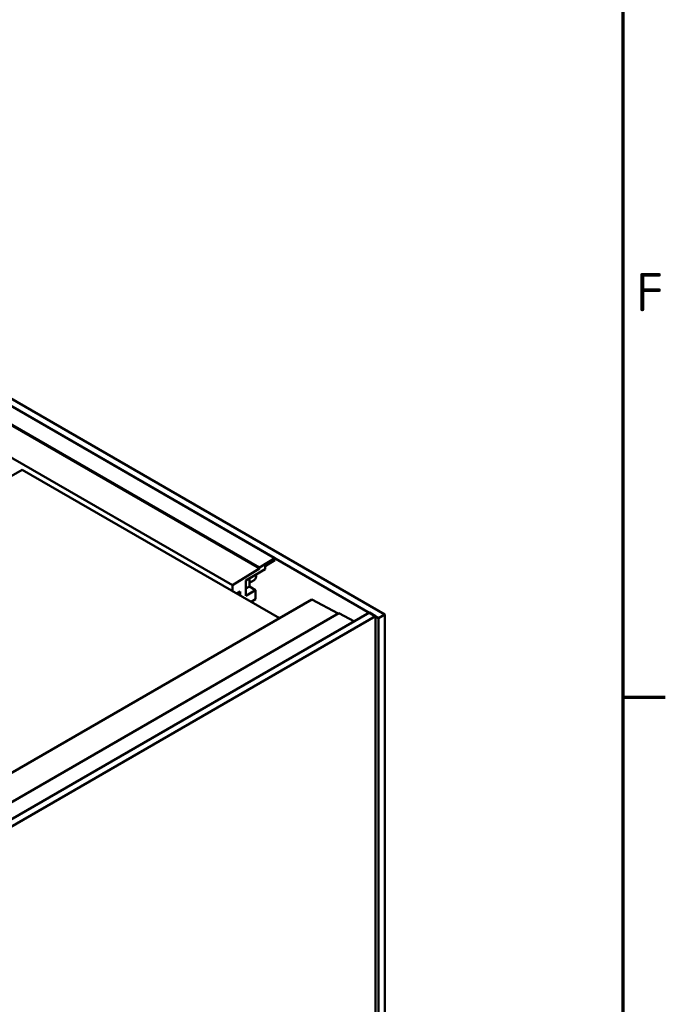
# Model space of a CAD drawing. Header units: millimetres. Extents: x 0 to 4584, y -120 to 1188.
# Tile 103 of 105: x 1531 to 1650, y 686 to 867. Entities that reach past the tile are written whole.
import ezdxf

# ---------------------------------------------------------------- set-up
doc = ezdxf.new("R2010")
doc.units = ezdxf.units.MM
doc.header["$LTSCALE"] = 2
doc.layers.get('0').update_dxf_attribs({"lineweight": 25})
doc.layers.add('Rahmen (ISO)', color=7, linetype='Continuous', lineweight=70)
doc.layers.add('Sichtbar (ISO)', color=7, linetype='Continuous', lineweight=50)
doc.styles.add('Notiztext (DIN)', font='isocpeur.ttf')

# ---------------------------------------------------------------- blocks, each defined once
blk = doc.blocks.new('Ränder Vorgaberahmen')
at = {"layer": 'Rahmen (ISO)'}
blk.add_line((821, 371.25), (824.9, 371.25), dxfattribs=at)
at = {"layer": 'Rahmen (ISO)', "flags": 128}
blk.add_lwpolyline([(20, 20), (20, 574), (821, 574), (821, 20), (20, 20)], dxfattribs=at)
at = {"layer": 'Rahmen (ISO)', "insert": (822.228, 406.625), "char_height": 3.5, "attachment_point": 7, "style": 'Notiztext (DIN)'}
blk.add_mtext('F', dxfattribs=at)

msp = doc.modelspace()

# ---------------------------------------------------------------- linework, layer by layer
at = {"layer": 'Sichtbar (ISO)'}
for p, q in [((1421.7525, 859.6464), (1598.3877, 757.666)), ((1420.6211, 858.9932), (1578.2352, 767.9947)), ((1420.6211, 858.9932), (1597.2564, 757.0128)), ((1417.8914, 857.1891), (1575.4068, 766.2476)), ((1418.033, 856.944), (1575.4068, 766.0842)), ((1433.7622, 841.9477), (1570.457, 763.0269)), ((1490.0791, 760.0454), (1531.9197, 784.2021)), ((1579.0748, 756.9771), (1531.9197, 784.2021)), ((1575.4068, 766.2476), (1578.2352, 767.9947)), ((1578.2352, 767.6272), (1576.4674, 766.5353)), ((1578.2352, 767.9947), (1578.2352, 767.6272)), ((1570.457, 763.0269), (1575.4068, 766.0842)), ((1576.4674, 765.9534), (1572.9319, 763.9122)), ((1575.4068, 766.0842), (1575.4068, 766.2476)), ((1576.4674, 765.9534), (1576.4674, 766.5353)), ((1572.9319, 761.0871), (1572.9319, 763.9122)), ((1573.5669, 762.7617), (1573.5669, 764.2788)), ((1573.5669, 763.4664), (1574.4108, 763.9536)), ((1570.457, 761.9526), (1570.457, 763.0269)), ((1573.5669, 762.7617), (1572.9319, 762.3951)), ((1574.6997, 762.1077), (1572.9319, 761.0871)), ((1574.6997, 762.1077), (1573.5669, 762.7617)), ((1574.6997, 760.4747), (1574.6997, 762.1077)), ((1585.0233, 760.4115), (1411.5589, 660.2618)), ((1571.2348, 761.5035), (1571.8712, 761.8709)), ((1571.8712, 761.1361), (1571.8712, 761.8709)), ((1574.6997, 760.4747), (1573.8582, 759.9889)), ((1589.8265, 757.8321), (1585.0233, 760.4115)), ((1589.9731, 757.9168), (1416.1943, 657.5855)), ((1595.5593, 757.9926), (1418.924, 656.0122)), ((1596.6907, 757.3394), (1420.0554, 655.359)), ((1592.7992, 756.399), (1589.9731, 757.9168)), ((1595.5593, 757.9926), (1596.6907, 757.3394)), ((1596.6907, 553.3785), (1596.6907, 757.3394)), ((1597.2564, 757.0128), (1598.3877, 757.666)), ((1597.2564, 757.0128), (1597.2564, 553.0519)), ((1598.3877, 757.666), (1598.3877, 553.7051))]:
    msp.add_line(p, q, dxfattribs=at)
msp.add_ellipse((1573.4608, 765.5991), major_axis=(0.95, -1.6454), ratio=0.57735027, start_param=0, end_param=0.88963296, dxfattribs=at)

# ---------------------------------------------------------------- block references
at = {"xscale": 2, "yscale": 2, "zscale": 2}
msp.add_blockref('Ränder Vorgaberahmen', (0, 0), dxfattribs=at)

doc.saveas('drawing.dxf')
